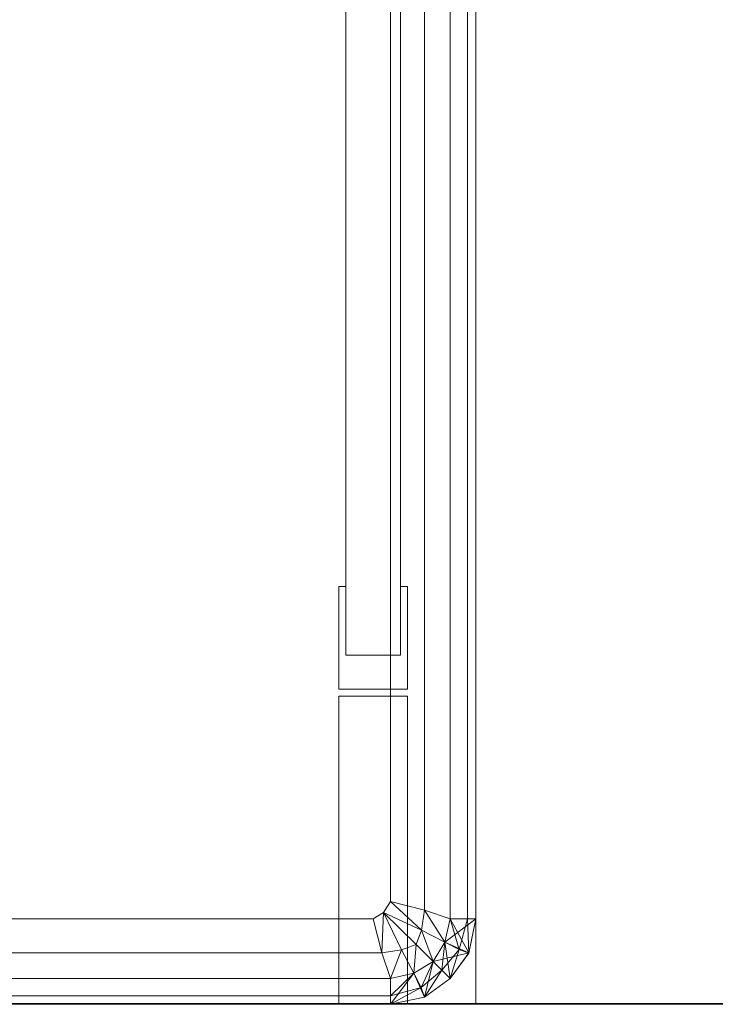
# Model space of a CAD drawing. Header units: metres. Extents: x 391.1 to 427.5, y 12.7 to 28.4.
# Tile 26 of 245: x 409.0602 to 409.1414, y 14.1806 to 14.2956. Entities that reach past the tile are written whole.
import ezdxf

# ---------------------------------------------------------------- set-up
doc = ezdxf.new("R2010")
doc.units = ezdxf.units.M
doc.layers.add('01_SUELOS', color=7, linetype='Continuous', lineweight=25, true_color=0x007f00)
for name, color, linetype, lineweight in [('02_MOBILIARIO', 7, 'Continuous', 18), ('A-DETL-____-MBND', 7, 'Continuous', 18), ('A-WALL-____-MCUT', 7, 'Continuous', 25), ('A-WALL-____-OTLN', 7, 'Continuous', 25), ('Mobiliario', 7, 'Continuous', 18)]:
    doc.layers.add(name, color=color, linetype=linetype, lineweight=lineweight)

# ---------------------------------------------------------------- blocks, each defined once
blk = doc.blocks.new('Family - LONDR55-XX_ZZ-ARQ-CAA-M3D-Londres55-151093-01_ELEC _PS1')
at = {"layer": '01_SUELOS', "color": 9, "true_color": 0xaad4aa}
for p, q in [((0, 0), (26.635, 0)), ((26.635, 0), (0, 0))]:
    blk.add_line(p, q, dxfattribs=at)
blk = doc.blocks.new('Family - Mur PS-2-151177-01_ELEC _PS1')
at = {"layer": 'A-DETL-____-MBND', "color": 253, "true_color": 0xaaaaaa}
for p, q in [((31.836, 1.34), (0, 1.34)), ((0, 1.34), (31.836, 1.34))]:
    blk.add_line(p, q, dxfattribs=at)
blk = doc.blocks.new('Family - Mur PS-1-153352-01_ELEC _PS1')
at = {"layer": 'A-WALL-____-MCUT', "color": 253, "true_color": 0xaaaaaa}
blk.add_line((16.935, 1.34), (0, 1.34), dxfattribs=at)
at = {"layer": 'A-WALL-____-OTLN', "color": 253, "true_color": 0xaaaaaa}
blk.add_line((16.935, 1.34), (0, 1.34), dxfattribs=at)
blk = doc.blocks.new('Family - Plats de dutxa PS-1-153583-01_ELEC _PS1')
at = {"layer": '02_MOBILIARIO', "color": 253, "true_color": 0xaaaaaa}
for p, q in [((0.81, 0.00026), (0.81, 0.80026)), ((0.81, 0.00026), (0.81, 0.80026)), ((0.807, 0.01026), (0.807, 0.79026)), ((0.7948, 0.04106), (0.7948, 0.76746)), ((0.8012, 0.76746), (0.8012, 0.04106)), ((0.8, 0.01226), (0.8, 0.40026)), ((0.8, 0.01226), (0.8, 0.40026)), ((0.804, 0.01126), (0.804, 0.40026)), ((0.804, 0.01126), (0.804, 0.40026)), ((0.807, 0.40026), (0.807, 0.01026)), ((0.807, 0.01026), (0.807, 0.40026)), ((0.807, 0.01026), (0.807, 0.40026)), ((0.809, 0.01026), (0.809, 0.40026)), ((0.809, 0.40026), (0.809, 0.01026)), ((0.81, 0.01026), (0.81, 0.40026)), ((0.81, 0.40026), (0.81, 0.01026)), ((0.81, 0.01026), (0.81, 0.40026)), ((0.81, 0.40026), (0.81, 0.01026)), ((0.81, 0.30026), (0.81, 0.01026)), ((0.81, 0.30026), (0.81, 0.01026)), ((0.81, 0.01026), (0.81, 0.30026)), ((0.794, 0.03706), (0.794, 0.04906)), ((0.794, 0.04906), (0.7948, 0.04906)), ((0.7948, 0.04906), (0.7948, 0.04106)), ((0.8012, 0.04106), (0.8012, 0.04906)), ((0.8012, 0.04906), (0.802, 0.04906)), ((0.802, 0.04906), (0.802, 0.03706)), ((0.8012, 0.04106), (0.7948, 0.04106)), ((0.7948, 0.04106), (0.8012, 0.04106)), ((0.802, 0.03706), (0.794, 0.03706)), ((0.794, 0.00026), (0.794, 0.03626)), ((0.794, 0.03626), (0.802, 0.03626)), ((0.802, 0.03626), (0.802, 0.00026)), ((0.79922, 0.01098), (0.8, 0.01226)), ((0.8, 0.01226), (0.79922, 0.01098)), ((0.804, 0.01126), (0.8, 0.01226)), ((0.8, 0.01226), (0.80362, 0.00894)), ((0.80362, 0.00894), (0.8, 0.01226)), ((0.804, 0.01126), (0.8, 0.01226)), ((0.798, 0.01026), (0.79922, 0.01098)), ((0.79922, 0.01098), (0.798, 0.01026)), ((0.799, 0.00626), (0.79922, 0.01098)), ((0.79922, 0.01098), (0.799, 0.00626)), ((0.79922, 0.01098), (0.80131, 0.00664)), ((0.79922, 0.01098), (0.80131, 0.00664)), ((0.79922, 0.01098), (0.803, 0.00726)), ((0.79922, 0.01098), (0.80362, 0.00894)), ((0.803, 0.00726), (0.79922, 0.01098)), ((0.80362, 0.00894), (0.79922, 0.01098)), ((0.804, 0.01126), (0.80362, 0.00894)), ((0.80362, 0.00894), (0.804, 0.01126)), ((0.807, 0.01026), (0.804, 0.01126)), ((0.804, 0.01126), (0.80635, 0.00751)), ((0.80635, 0.00751), (0.804, 0.01126)), ((0.807, 0.01026), (0.804, 0.01126)), ((0.798, 0.01026), (0.41, 0.01026)), ((0.798, 0.01026), (0.41, 0.01026)), ((0.799, 0.00626), (0.798, 0.01026)), ((0.799, 0.00626), (0.798, 0.01026)), ((0.80635, 0.00751), (0.807, 0.01026)), ((0.807, 0.01026), (0.80635, 0.00751)), ((0.80635, 0.00751), (0.807, 0.01026)), ((0.81, 0.01026), (0.80636, 0.00752)), ((0.80636, 0.00752), (0.807, 0.01026)), ((0.80636, 0.00752), (0.81, 0.01026)), ((0.81, 0.01026), (0.807, 0.01026)), ((0.807, 0.01026), (0.80916, 0.00628)), ((0.807, 0.01026), (0.81, 0.01026)), ((0.807, 0.01026), (0.81, 0.01026)), ((0.809, 0.01026), (0.807, 0.01026)), ((0.807, 0.01026), (0.80803, 0.00665)), ((0.80803, 0.00665), (0.807, 0.01026)), ((0.809, 0.01026), (0.807, 0.01026)), ((0.809, 0.01026), (0.80803, 0.00665)), ((0.80803, 0.00665), (0.809, 0.01026)), ((0.81, 0.01026), (0.809, 0.01026)), ((0.809, 0.01026), (0.80915, 0.00625)), ((0.80915, 0.00625), (0.809, 0.01026)), ((0.81, 0.01026), (0.809, 0.01026)), ((0.81, 0.01026), (0.80915, 0.00625)), ((0.81, 0.01026), (0.80915, 0.00625)), ((0.81, 0.01026), (0.80915, 0.00625)), ((0.80915, 0.00625), (0.81, 0.01026)), ((0.81, 0.01026), (0.80916, 0.00628)), ((0.81, 0.01026), (0.80916, 0.00628)), ((0.81, 0.01026), (0.80916, 0.00628)), ((0.80916, 0.00628), (0.81, 0.01026)), ((0.80916, 0.00628), (0.81, 0.01026)), ((0.80362, 0.00894), (0.803, 0.00726)), ((0.803, 0.00726), (0.80362, 0.00894)), ((0.80362, 0.00894), (0.80635, 0.00751)), ((0.80362, 0.00894), (0.805, 0.00526)), ((0.805, 0.00526), (0.80362, 0.00894)), ((0.80635, 0.00751), (0.80362, 0.00894)), ((0.80131, 0.00664), (0.803, 0.00726)), ((0.803, 0.00726), (0.80131, 0.00664)), ((0.803, 0.00726), (0.80275, 0.00391)), ((0.80275, 0.00391), (0.803, 0.00726)), ((0.803, 0.00726), (0.805, 0.00526)), ((0.803, 0.00726), (0.805, 0.00526)), ((0.805, 0.00526), (0.80636, 0.00752)), ((0.805, 0.00526), (0.80635, 0.00751)), ((0.80635, 0.00751), (0.805, 0.00526)), ((0.805, 0.00526), (0.80635, 0.00751)), ((0.80635, 0.00751), (0.806, 0.00426)), ((0.806, 0.00426), (0.80635, 0.00751)), ((0.80916, 0.00628), (0.80635, 0.00751)), ((0.80635, 0.00751), (0.807, 0.00326)), ((0.80635, 0.00751), (0.80803, 0.00665)), ((0.80803, 0.00665), (0.80635, 0.00751)), ((0.80916, 0.00628), (0.80636, 0.00752)), ((0.80636, 0.00752), (0.80916, 0.00628)), ((0.799, 0.00626), (0.41, 0.00626)), ((0.799, 0.00626), (0.41, 0.00626)), ((0.799, 0.00626), (0.80131, 0.00664)), ((0.80131, 0.00664), (0.799, 0.00626)), ((0.8, 0.00326), (0.799, 0.00626)), ((0.8, 0.00326), (0.799, 0.00626)), ((0.8, 0.00326), (0.80131, 0.00664)), ((0.80131, 0.00664), (0.8, 0.00326)), ((0.80131, 0.00664), (0.80275, 0.00391)), ((0.80275, 0.00391), (0.80131, 0.00664)), ((0.80916, 0.00628), (0.805, 0.00526)), ((0.805, 0.00526), (0.80916, 0.00628)), ((0.80803, 0.00665), (0.806, 0.00426)), ((0.806, 0.00426), (0.80803, 0.00665)), ((0.80803, 0.00665), (0.807, 0.00326)), ((0.807, 0.00326), (0.80803, 0.00665)), ((0.80916, 0.00628), (0.807, 0.00326)), ((0.80916, 0.00628), (0.807, 0.00326)), ((0.807, 0.00326), (0.80916, 0.00628)), ((0.80915, 0.00625), (0.807, 0.00326)), ((0.80915, 0.00625), (0.807, 0.00326)), ((0.80915, 0.00625), (0.807, 0.00326)), ((0.807, 0.00326), (0.80915, 0.00625)), ((0.807, 0.00326), (0.80915, 0.00625)), ((0.80803, 0.00665), (0.80915, 0.00625)), ((0.80915, 0.00625), (0.80803, 0.00665)), ((0.80915, 0.00625), (0.80916, 0.00628)), ((0.80915, 0.00625), (0.80916, 0.00628)), ((0.80916, 0.00628), (0.80915, 0.00625)), ((0.80274, 0.0039), (0.805, 0.00526)), ((0.80275, 0.00391), (0.805, 0.00526)), ((0.80275, 0.00391), (0.805, 0.00526)), ((0.805, 0.00526), (0.80275, 0.00391)), ((0.80361, 0.00223), (0.805, 0.00526)), ((0.805, 0.00526), (0.80361, 0.00223)), ((0.805, 0.00526), (0.80398, 0.0011)), ((0.805, 0.00526), (0.80398, 0.0011)), ((0.80398, 0.0011), (0.805, 0.00526)), ((0.805, 0.00526), (0.807, 0.00326)), ((0.807, 0.00326), (0.805, 0.00526)), ((0.805, 0.00526), (0.806, 0.00426)), ((0.805, 0.00526), (0.807, 0.00326)), ((0.805, 0.00526), (0.806, 0.00426)), ((0.8, 0.00326), (0.80275, 0.00391)), ((0.80275, 0.00391), (0.8, 0.00026)), ((0.8, 0.00126), (0.80275, 0.00391)), ((0.80275, 0.00391), (0.8, 0.00326)), ((0.80275, 0.00391), (0.8, 0.00126)), ((0.8, 0.00326), (0.80275, 0.00391)), ((0.80274, 0.0039), (0.8, 0.00026)), ((0.8, 0.00026), (0.80274, 0.0039)), ((0.8, 0.00326), (0.80274, 0.0039)), ((0.80274, 0.0039), (0.80398, 0.0011)), ((0.80398, 0.0011), (0.80274, 0.0039)), ((0.80275, 0.00391), (0.80398, 0.0011)), ((0.80275, 0.00391), (0.80361, 0.00223)), ((0.80361, 0.00223), (0.80275, 0.00391)), ((0.806, 0.00426), (0.80361, 0.00223)), ((0.80361, 0.00223), (0.806, 0.00426)), ((0.804, 0.00111), (0.806, 0.00426)), ((0.806, 0.00426), (0.804, 0.00111)), ((0.806, 0.00426), (0.807, 0.00326)), ((0.806, 0.00426), (0.807, 0.00326)), ((0.8, 0.00326), (0.41, 0.00326)), ((0.8, 0.00326), (0.41, 0.00326)), ((0.8, 0.00326), (0.41, 0.00326)), ((0.51, 0.00326), (0.8, 0.00326)), ((0.8, 0.00326), (0.8, 0.00026)), ((0.8, 0.00026), (0.8, 0.00326)), ((0.8, 0.00126), (0.8, 0.00326)), ((0.8, 0.00026), (0.8, 0.00326)), ((0.8, 0.00326), (0.8, 0.00126)), ((0.807, 0.00326), (0.80398, 0.0011)), ((0.807, 0.00326), (0.80398, 0.0011)), ((0.80398, 0.0011), (0.807, 0.00326)), ((0.807, 0.00326), (0.80398, 0.0011)), ((0.80398, 0.0011), (0.807, 0.00326)), ((0.807, 0.00326), (0.804, 0.00111)), ((0.807, 0.00326), (0.804, 0.00111)), ((0.804, 0.00111), (0.807, 0.00326)), ((0.8, 0.00026), (0.41, 0.00126)), ((0.8, 0.00026), (0.41, 0.00126)), ((0.41, 0.00126), (0.8, 0.00026)), ((0.8, 0.00126), (0.41, 0.00126)), ((0.41, 0.00126), (0.8, 0.00026)), ((0.8, 0.00126), (0.41, 0.00126)), ((0.8, 0.00026), (0.80361, 0.00223)), ((0.80361, 0.00223), (0.8, 0.00126)), ((0.80361, 0.00223), (0.8, 0.00026)), ((0.8, 0.00126), (0.80361, 0.00223)), ((0.8, 0.00026), (0.8, 0.00126)), ((0.8, 0.00126), (0.8, 0.00026)), ((0.80361, 0.00223), (0.804, 0.00111)), ((0.804, 0.00111), (0.80361, 0.00223)), ((0.01, 0.00026), (0.81, 0.00026)), ((0.01, 0.00026), (0.81, 0.00026)), ((0.8, 0.00026), (0.41, 0.00026)), ((0.41, 0.00026), (0.8, 0.00026)), ((0.8, 0.00026), (0.51, 0.00026)), ((0.8, 0.00026), (0.51, 0.00026)), ((0.802, 0.00026), (0.794, 0.00026)), ((0.804, 0.00111), (0.8, 0.00026)), ((0.8, 0.00026), (0.804, 0.00111)), ((0.804, 0.00111), (0.8, 0.00026)), ((0.804, 0.00111), (0.8, 0.00026)), ((0.8, 0.00026), (0.804, 0.00111)), ((0.80398, 0.0011), (0.8, 0.00026)), ((0.80398, 0.0011), (0.8, 0.00026)), ((0.80398, 0.0011), (0.8, 0.00026)), ((0.8, 0.00026), (0.80398, 0.0011)), ((0.80398, 0.0011), (0.804, 0.00111)), ((0.804, 0.00111), (0.80398, 0.0011)), ((0.80398, 0.0011), (0.804, 0.00111))]:
    blk.add_line(p, q, dxfattribs=at)
at = {"layer": 'Mobiliario', "color": 253, "true_color": 0xaaaaaa}
for p, q in [((0.7948, 0.76746), (0.7948, 0.04106)), ((0.8012, 0.04106), (0.8012, 0.76746)), ((0.794, 0.04906), (0.794, 0.03706)), ((0.7948, 0.04906), (0.794, 0.04906)), ((0.7948, 0.04106), (0.7948, 0.04906)), ((0.802, 0.04906), (0.8012, 0.04906)), ((0.8012, 0.04906), (0.8012, 0.04106)), ((0.802, 0.03706), (0.802, 0.04906)), ((0.7948, 0.04106), (0.8012, 0.04106)), ((0.8012, 0.04106), (0.7948, 0.04106)), ((0.794, 0.03706), (0.802, 0.03706)), ((0.794, 0.03626), (0.794, 0.00026)), ((0.802, 0.03626), (0.794, 0.03626)), ((0.802, 0.00026), (0.802, 0.03626)), ((0.794, 0.00026), (0.802, 0.00026))]:
    blk.add_line(p, q, dxfattribs=at)
blk = doc.blocks.new('LONDR55-XX_ZZ-ARQ-CAA-M3D-Londres55_ifc-1-01_ELEC _PS1')
at = {"layer": '01_SUELOS', "color": 253, "lineweight": 18, "true_color": 0xaaaaaa}
blk.add_blockref('Family - LONDR55-XX_ZZ-ARQ-CAA-M3D-Londres55-151093-01_ELEC _PS1', (392.09643, 14.18066), dxfattribs=at)
at = {"layer": '02_MOBILIARIO', "color": 253, "lineweight": 18, "true_color": 0xaaaaaa}
blk.add_blockref('Family - Plats de dutxa PS-1-153583-01_ELEC _PS1', (408.30344, 14.18035), dxfattribs=at)
at = {"layer": 'A-WALL-____-OTLN', "color": 253, "lineweight": 18, "true_color": 0xaaaaaa}
for name, p in [('Family - Mur PS-2-151177-01_ELEC _PS1', (392.09971, 12.84061)), ('Family - Mur PS-1-153352-01_ELEC _PS1', (400.75645, 12.84061))]:
    blk.add_blockref(name, p, dxfattribs=at)

msp = doc.modelspace()

# ---------------------------------------------------------------- block references
at = {"lineweight": 5}
msp.add_blockref('LONDR55-XX_ZZ-ARQ-CAA-M3D-Londres55_ifc-1-01_ELEC _PS1', (0, 0), dxfattribs=at)

doc.saveas('drawing.dxf')
